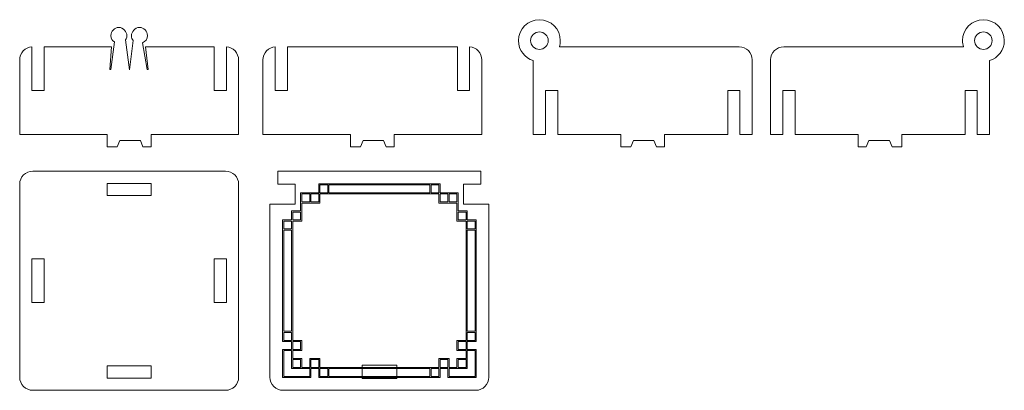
# Model space of a CAD drawing. Header units: millimetres. Extents: x -621 to 597, y -408 to 449.
# Tile 7 of 18: x -435 to -210, y 64 to 148. Entities that reach past the tile are written whole.
import ezdxf

# ---------------------------------------------------------------- set-up
doc = ezdxf.new("R2010")
doc.units = ezdxf.units.MM
doc.header["$MEASUREMENT"] = 0
doc.layers.add('Layer 1', color=7, linetype='Continuous')

msp = doc.modelspace()

# ---------------------------------------------------------------- linework, layer by layer
at = {"layer": 'Layer 1', "color": 250, "lineweight": 9}
for points, knots in [([(-415.2075, 122.1147), (-415.2075, 122.1147), (-415.2075, 119.3147), (-415.2075, 119.3147), (-415.2075, 119.3147), (-415.2075, 119.3147), (-412.9442, 119.3147), (-412.9442, 119.3147), (-412.9442, 119.3147), (-412.9442, 119.3147), (-412.3401, 120.7705), (-412.3401, 120.7705), (-412.3401, 120.7705), (-412.3401, 120.7705), (-407.6517, 120.7705), (-407.6517, 120.7705), (-407.6517, 120.7705), (-407.6517, 120.7705), (-407.0475, 119.3147), (-407.0475, 119.3147), (-407.0475, 119.3147), (-407.0475, 119.3147), (-405.2075, 119.3147), (-405.2075, 119.3147), (-405.2075, 119.3147), (-405.2075, 119.3147), (-405.2075, 122.1147), (-405.2075, 122.1147), (-405.2075, 122.1147), (-405.2075, 122.1147), (-385.2075, 122.1147), (-385.2075, 122.1147), (-385.2075, 122.1147), (-385.2075, 122.1147), (-385.2075, 139.1145), (-385.2075, 139.1145), (-385.2075, 139.1145), (-385.2075, 140.6976), (-386.4499, 142.0039), (-388.0075, 142.1077), (-388.0075, 142.1077), (-388.0075, 142.1077), (-388.0075, 132.1146), (-388.0075, 132.1146), (-388.0075, 132.1146), (-388.0075, 132.1146), (-390.8075, 132.1146), (-390.8075, 132.1146), (-390.8075, 132.1146), (-390.8075, 132.1146), (-390.8075, 142.1147), (-390.8075, 142.1147), (-390.8075, 142.1147), (-390.8075, 142.1147), (-402.5404, 142.1147), (-402.5404, 142.1147), (-402.5404, 142.1147), (-402.5404, 142.1147), (-402.5404, 142.1141), (-402.5404, 142.1141), (-402.5404, 142.1141), (-402.5404, 142.1141), (-406.4952, 142.1154), (-406.4952, 142.1154), (-406.4952, 142.1154), (-406.4952, 142.1154), (-405.8556, 136.911), (-405.8556, 136.911), (-405.8556, 136.911), (-405.8556, 136.911), (-406.079, 136.9016), (-406.079, 136.9016), (-406.079, 136.9016), (-406.079, 136.9016), (-407.1694, 143.031), (-407.1694, 143.031), (-407.1694, 143.031), (-407.1694, 143.031), (-407.1685, 143.0321), (-407.1685, 143.0321), (-407.1685, 143.0321), (-406.5034, 143.3044), (-406.0347, 143.8358), (-406.0347, 144.7212), (-406.0347, 144.7212), (-406.0347, 145.6066), (-406.8516, 146.5458), (-407.8593, 146.5458), (-407.8593, 146.5458), (-408.867, 146.5458), (-409.6839, 145.4458), (-409.6839, 144.7212), (-409.6839, 144.7212), (-409.6839, 143.9964), (-409.527, 143.8745), (-409.2658, 143.5588), (-409.2658, 143.5588), (-409.2658, 143.5588), (-410.1107, 136.8564), (-410.1107, 136.8564), (-410.1107, 136.8564), (-410.1107, 136.8564), (-411.022, 143.7324), (-411.022, 143.7324), (-411.022, 143.7324), (-411.022, 143.7324), (-411.022, 143.7325), (-411.022, 143.7325), (-411.022, 143.7325), (-410.8379, 144.0174), (-410.7311, 144.0351), (-410.7311, 144.7212), (-410.7311, 144.7212), (-410.7311, 145.4071), (-411.548, 146.5458), (-412.5557, 146.5458), (-412.5557, 146.5458), (-413.5634, 146.5458), (-414.3803, 145.5396), (-414.3803, 144.7212), (-414.3803, 144.7212), (-414.3803, 143.9026), (-414.0616, 143.5368), (-413.5769, 143.2088), (-413.5769, 143.2088), (-413.5769, 143.2088), (-414.4275, 136.9334), (-414.4275, 136.9334), (-414.4275, 136.9334), (-414.4275, 136.9334), (-414.6473, 136.931), (-414.6473, 136.931), (-414.6473, 136.931), (-414.6473, 136.931), (-414.2283, 142.1138), (-414.2283, 142.1138), (-414.2283, 142.1138), (-414.2283, 142.1138), (-418.5036, 142.1138), (-418.5036, 142.1138), (-418.5036, 142.1138), (-418.5036, 142.1138), (-418.5036, 142.1147), (-418.5036, 142.1147), (-418.5036, 142.1147), (-418.5036, 142.1147), (-429.6075, 142.1147), (-429.6075, 142.1147), (-429.6075, 142.1147), (-429.6075, 142.1147), (-429.6075, 132.1146), (-429.6075, 132.1146), (-429.6075, 132.1146), (-429.6075, 132.1146), (-432.4075, 132.1146), (-432.4075, 132.1146), (-432.4075, 132.1146), (-432.4075, 132.1146), (-432.4075, 142.1077), (-432.4075, 142.1077), (-432.4075, 142.1077), (-433.9651, 142.0039), (-435.2075, 140.6974), (-435.2075, 139.1145), (-435.2075, 139.1145), (-435.2075, 139.1145), (-435.2075, 122.1147), (-435.2075, 122.1147), (-435.2075, 122.1147), (-435.2075, 122.1147), (-415.2075, 122.1147), (-415.2075, 122.1147)], [0, 0, 0, 0, 0.02272727, 0.02272727, 0.02272727, 0.02272727, 0.04545455, 0.04545455, 0.04545455, 0.04545455, 0.06818182, 0.06818182, 0.06818182, 0.06818182, 0.09090909, 0.09090909, 0.09090909, 0.09090909, 0.11363636, 0.11363636, 0.11363636, 0.11363636, 0.13636364, 0.13636364, 0.13636364, 0.13636364, 0.15909091, 0.15909091, 0.15909091, 0.15909091, 0.18181818, 0.18181818, 0.18181818, 0.18181818, 0.20454545, 0.20454545, 0.20454545, 0.20454545, 0.22727273, 0.22727273, 0.22727273, 0.22727273, 0.25, 0.25, 0.25, 0.25, 0.27272727, 0.27272727, 0.27272727, 0.27272727, 0.29545455, 0.29545455, 0.29545455, 0.29545455, 0.31818182, 0.31818182, 0.31818182, 0.31818182, 0.34090909, 0.34090909, 0.34090909, 0.34090909, 0.36363636, 0.36363636, 0.36363636, 0.36363636, 0.38636364, 0.38636364, 0.38636364, 0.38636364, 0.40909091, 0.40909091, 0.40909091, 0.40909091, 0.43181818, 0.43181818, 0.43181818, 0.43181818, 0.45454545, 0.45454545, 0.45454545, 0.45454545, 0.47727273, 0.47727273, 0.47727273, 0.47727273, 0.5, 0.5, 0.5, 0.5, 0.52272727, 0.52272727, 0.52272727, 0.52272727, 0.54545455, 0.54545455, 0.54545455, 0.54545455, 0.56818182, 0.56818182, 0.56818182, 0.56818182, 0.59090909, 0.59090909, 0.59090909, 0.59090909, 0.61363636, 0.61363636, 0.61363636, 0.61363636, 0.63636364, 0.63636364, 0.63636364, 0.63636364, 0.65909091, 0.65909091, 0.65909091, 0.65909091, 0.68181818, 0.68181818, 0.68181818, 0.68181818, 0.70454545, 0.70454545, 0.70454545, 0.70454545, 0.72727273, 0.72727273, 0.72727273, 0.72727273, 0.75, 0.75, 0.75, 0.75, 0.77272727, 0.77272727, 0.77272727, 0.77272727, 0.79545455, 0.79545455, 0.79545455, 0.79545455, 0.81818182, 0.81818182, 0.81818182, 0.81818182, 0.84090909, 0.84090909, 0.84090909, 0.84090909, 0.86363636, 0.86363636, 0.86363636, 0.86363636, 0.88636364, 0.88636364, 0.88636364, 0.88636364, 0.90909091, 0.90909091, 0.90909091, 0.90909091, 0.93181818, 0.93181818, 0.93181818, 0.93181818, 0.95454545, 0.95454545, 0.95454545, 0.95454545, 1, 1, 1, 1]), ([(-297.9089, 122.1147), (-297.9089, 122.1147), (-297.9089, 119.3147), (-297.9089, 119.3147), (-297.9089, 119.3147), (-297.9089, 119.3147), (-295.6456, 119.3147), (-295.6456, 119.3147), (-295.6456, 119.3147), (-295.6456, 119.3147), (-295.0415, 120.7705), (-295.0415, 120.7705), (-295.0415, 120.7705), (-295.0415, 120.7705), (-290.3531, 120.7705), (-290.3531, 120.7705), (-290.3531, 120.7705), (-290.3531, 120.7705), (-289.7489, 119.3147), (-289.7489, 119.3147), (-289.7489, 119.3147), (-289.7489, 119.3147), (-287.9089, 119.3147), (-287.9089, 119.3147), (-287.9089, 119.3147), (-287.9089, 119.3147), (-287.9089, 122.1147), (-287.9089, 122.1147), (-287.9089, 122.1147), (-287.9089, 122.1147), (-273.5089, 122.1147), (-273.5089, 122.1147), (-273.5089, 122.1147), (-273.5089, 122.1147), (-273.5089, 132.1146), (-273.5089, 132.1146), (-273.5089, 132.1146), (-273.5089, 132.1146), (-270.7089, 132.1146), (-270.7089, 132.1146), (-270.7089, 132.1146), (-270.7089, 132.1146), (-270.7089, 122.1147), (-270.7089, 122.1147), (-270.7089, 122.1147), (-270.7089, 122.1147), (-267.9089, 122.1147), (-267.9089, 122.1147), (-267.9089, 122.1147), (-267.9089, 122.1147), (-267.9089, 139.1145), (-267.9089, 139.1145), (-267.9089, 139.1145), (-267.9089, 140.7648), (-269.259, 142.1147), (-270.9089, 142.1147), (-270.9089, 142.1147), (-270.9089, 142.1147), (-307.7597, 142.1147), (-307.7597, 142.1147), (-307.7597, 142.1147), (-307.7597, 142.1147), (-311.9449, 142.1147), (-311.9449, 142.1147), (-311.9449, 142.1147), (-311.8093, 142.5575), (-311.7359, 143.0274), (-311.736, 143.5147), (-311.736, 143.5147), (-311.736, 146.1506), (-313.8728, 148.2876), (-316.5089, 148.2876), (-316.5089, 148.2876), (-319.1449, 148.2876), (-321.2817, 146.1506), (-321.2818, 143.5147), (-321.2818, 143.5147), (-321.2818, 141.3657), (-319.8617, 139.5488), (-317.9089, 138.9506), (-317.9089, 138.9506), (-317.9089, 138.9506), (-317.9089, 138.3139), (-317.9089, 138.3139), (-317.9089, 138.3139), (-317.9089, 138.3139), (-317.9089, 122.1147), (-317.9089, 122.1147), (-317.9089, 122.1147), (-317.9089, 122.1147), (-315.1089, 122.1147), (-315.1089, 122.1147), (-315.1089, 122.1147), (-315.1089, 122.1147), (-315.1089, 132.1146), (-315.1089, 132.1146), (-315.1089, 132.1146), (-315.1089, 132.1146), (-312.3089, 132.1146), (-312.3089, 132.1146), (-312.3089, 132.1146), (-312.3089, 132.1146), (-312.3089, 122.1147), (-312.3089, 122.1147), (-312.3089, 122.1147), (-312.3089, 122.1147), (-297.9089, 122.1147), (-297.9089, 122.1147)], [0, 0, 0, 0, 0.03571429, 0.03571429, 0.03571429, 0.03571429, 0.07142857, 0.07142857, 0.07142857, 0.07142857, 0.10714286, 0.10714286, 0.10714286, 0.10714286, 0.14285714, 0.14285714, 0.14285714, 0.14285714, 0.17857143, 0.17857143, 0.17857143, 0.17857143, 0.21428571, 0.21428571, 0.21428571, 0.21428571, 0.25, 0.25, 0.25, 0.25, 0.28571429, 0.28571429, 0.28571429, 0.28571429, 0.32142857, 0.32142857, 0.32142857, 0.32142857, 0.35714286, 0.35714286, 0.35714286, 0.35714286, 0.39285714, 0.39285714, 0.39285714, 0.39285714, 0.42857143, 0.42857143, 0.42857143, 0.42857143, 0.46428571, 0.46428571, 0.46428571, 0.46428571, 0.5, 0.5, 0.5, 0.5, 0.53571429, 0.53571429, 0.53571429, 0.53571429, 0.57142857, 0.57142857, 0.57142857, 0.57142857, 0.60714286, 0.60714286, 0.60714286, 0.60714286, 0.64285714, 0.64285714, 0.64285714, 0.64285714, 0.67857143, 0.67857143, 0.67857143, 0.67857143, 0.71428571, 0.71428571, 0.71428571, 0.71428571, 0.75, 0.75, 0.75, 0.75, 0.78571429, 0.78571429, 0.78571429, 0.78571429, 0.82142857, 0.82142857, 0.82142857, 0.82142857, 0.85714286, 0.85714286, 0.85714286, 0.85714286, 0.89285714, 0.89285714, 0.89285714, 0.89285714, 0.92857143, 0.92857143, 0.92857143, 0.92857143, 1, 1, 1, 1]), ([(-233.7074, 122.1147), (-233.7074, 122.1147), (-233.7074, 119.3147), (-233.7074, 119.3147), (-233.7074, 119.3147), (-233.7074, 119.3147), (-235.9707, 119.3147), (-235.9707, 119.3147), (-235.9707, 119.3147), (-235.9707, 119.3147), (-236.5748, 120.7705), (-236.5748, 120.7705), (-236.5748, 120.7705), (-236.5748, 120.7705), (-241.2632, 120.7705), (-241.2632, 120.7705), (-241.2632, 120.7705), (-241.2632, 120.7705), (-241.8674, 119.3147), (-241.8674, 119.3147), (-241.8674, 119.3147), (-241.8674, 119.3147), (-243.7074, 119.3147), (-243.7074, 119.3147), (-243.7074, 119.3147), (-243.7074, 119.3147), (-243.7074, 122.1147), (-243.7074, 122.1147), (-243.7074, 122.1147), (-243.7074, 122.1147), (-258.1074, 122.1147), (-258.1074, 122.1147), (-258.1074, 122.1147), (-258.1074, 122.1147), (-258.1074, 132.1146), (-258.1074, 132.1146), (-258.1074, 132.1146), (-258.1074, 132.1146), (-260.9074, 132.1146), (-260.9074, 132.1146), (-260.9074, 132.1146), (-260.9074, 132.1146), (-260.9074, 122.1147), (-260.9074, 122.1147), (-260.9074, 122.1147), (-260.9074, 122.1147), (-263.7074, 122.1147), (-263.7074, 122.1147), (-263.7074, 122.1147), (-263.7074, 122.1147), (-263.7074, 139.1145), (-263.7074, 139.1145), (-263.7074, 139.1145), (-263.7074, 140.7648), (-262.3573, 142.1147), (-260.7074, 142.1147), (-260.7074, 142.1147), (-260.7074, 142.1147), (-223.8566, 142.1147), (-223.8566, 142.1147), (-223.8566, 142.1147), (-223.8566, 142.1147), (-219.6714, 142.1147), (-219.6714, 142.1147), (-219.6714, 142.1147), (-219.807, 142.5575), (-219.8804, 143.0274), (-219.8803, 143.5147), (-219.8803, 143.5147), (-219.8803, 146.1506), (-217.7435, 148.2876), (-215.1074, 148.2876), (-215.1074, 148.2876), (-212.4714, 148.2876), (-210.3346, 146.1506), (-210.3345, 143.5147), (-210.3345, 143.5147), (-210.3345, 141.3657), (-211.7546, 139.5488), (-213.7074, 138.9506), (-213.7074, 138.9506), (-213.7074, 138.9506), (-213.7074, 138.3139), (-213.7074, 138.3139), (-213.7074, 138.3139), (-213.7074, 138.3139), (-213.7074, 122.1147), (-213.7074, 122.1147), (-213.7074, 122.1147), (-213.7074, 122.1147), (-216.5074, 122.1147), (-216.5074, 122.1147), (-216.5074, 122.1147), (-216.5074, 122.1147), (-216.5074, 132.1146), (-216.5074, 132.1146), (-216.5074, 132.1146), (-216.5074, 132.1146), (-219.3074, 132.1146), (-219.3074, 132.1146), (-219.3074, 132.1146), (-219.3074, 132.1146), (-219.3074, 122.1147), (-219.3074, 122.1147), (-219.3074, 122.1147), (-219.3074, 122.1147), (-233.7074, 122.1147), (-233.7074, 122.1147)], [0, 0, 0, 0, 0.03571429, 0.03571429, 0.03571429, 0.03571429, 0.07142857, 0.07142857, 0.07142857, 0.07142857, 0.10714286, 0.10714286, 0.10714286, 0.10714286, 0.14285714, 0.14285714, 0.14285714, 0.14285714, 0.17857143, 0.17857143, 0.17857143, 0.17857143, 0.21428571, 0.21428571, 0.21428571, 0.21428571, 0.25, 0.25, 0.25, 0.25, 0.28571429, 0.28571429, 0.28571429, 0.28571429, 0.32142857, 0.32142857, 0.32142857, 0.32142857, 0.35714286, 0.35714286, 0.35714286, 0.35714286, 0.39285714, 0.39285714, 0.39285714, 0.39285714, 0.42857143, 0.42857143, 0.42857143, 0.42857143, 0.46428571, 0.46428571, 0.46428571, 0.46428571, 0.5, 0.5, 0.5, 0.5, 0.53571429, 0.53571429, 0.53571429, 0.53571429, 0.57142857, 0.57142857, 0.57142857, 0.57142857, 0.60714286, 0.60714286, 0.60714286, 0.60714286, 0.64285714, 0.64285714, 0.64285714, 0.64285714, 0.67857143, 0.67857143, 0.67857143, 0.67857143, 0.71428571, 0.71428571, 0.71428571, 0.71428571, 0.75, 0.75, 0.75, 0.75, 0.78571429, 0.78571429, 0.78571429, 0.78571429, 0.82142857, 0.82142857, 0.82142857, 0.82142857, 0.85714286, 0.85714286, 0.85714286, 0.85714286, 0.89285714, 0.89285714, 0.89285714, 0.89285714, 0.92857143, 0.92857143, 0.92857143, 0.92857143, 1, 1, 1, 1]), ([(-314.5088, 143.5147), (-314.5088, 144.0451), (-314.7196, 144.5538), (-315.0947, 144.9288), (-315.0947, 144.9288), (-315.4697, 145.3039), (-315.9785, 145.5147), (-316.5089, 145.5147), (-316.5089, 145.5147), (-317.0391, 145.5147), (-317.548, 145.3039), (-317.9231, 144.9288), (-317.9231, 144.9288), (-318.298, 144.5538), (-318.5089, 144.0451), (-318.5089, 143.5147), (-318.5089, 143.5147), (-318.5087, 142.9843), (-318.2982, 142.4756), (-317.9231, 142.1004), (-317.9231, 142.1004), (-317.5479, 141.7253), (-317.0393, 141.5147), (-316.5089, 141.5147), (-316.5089, 141.5147), (-315.9785, 141.5147), (-315.4697, 141.7253), (-315.0947, 142.1004), (-315.0947, 142.1004), (-314.7196, 142.4756), (-314.5089, 142.9843), (-314.5089, 143.5147)], [0, 0, 0, 0, 0.11111111, 0.11111111, 0.11111111, 0.11111111, 0.22222222, 0.22222222, 0.22222222, 0.22222222, 0.33333333, 0.33333333, 0.33333333, 0.33333333, 0.44444444, 0.44444444, 0.44444444, 0.44444444, 0.55555556, 0.55555556, 0.55555556, 0.55555556, 0.66666667, 0.66666667, 0.66666667, 0.66666667, 0.77777778, 0.77777778, 0.77777778, 0.77777778, 1, 1, 1, 1]), ([(-217.1075, 143.5147), (-217.1075, 144.0451), (-216.8967, 144.5538), (-216.5216, 144.9288), (-216.5216, 144.9288), (-216.1466, 145.3039), (-215.6378, 145.5147), (-215.1074, 145.5147), (-215.1074, 145.5147), (-214.5772, 145.5147), (-214.0683, 145.3039), (-213.6932, 144.9288), (-213.6932, 144.9288), (-213.3183, 144.5538), (-213.1074, 144.0451), (-213.1074, 143.5147), (-213.1074, 143.5147), (-213.1076, 142.9843), (-213.3181, 142.4756), (-213.6932, 142.1004), (-213.6932, 142.1004), (-214.0684, 141.7253), (-214.577, 141.5147), (-215.1074, 141.5147), (-215.1074, 141.5147), (-215.6378, 141.5147), (-216.1466, 141.7253), (-216.5216, 142.1004), (-216.5216, 142.1004), (-216.8967, 142.4756), (-217.1074, 142.9843), (-217.1074, 143.5147)], [0, 0, 0, 0, 0.11111111, 0.11111111, 0.11111111, 0.11111111, 0.22222222, 0.22222222, 0.22222222, 0.22222222, 0.33333333, 0.33333333, 0.33333333, 0.33333333, 0.44444444, 0.44444444, 0.44444444, 0.44444444, 0.55555556, 0.55555556, 0.55555556, 0.55555556, 0.66666667, 0.66666667, 0.66666667, 0.66666667, 0.77777778, 0.77777778, 0.77777778, 0.77777778, 1, 1, 1, 1]), ([(-359.645, 122.1147), (-359.645, 122.1147), (-359.645, 119.3147), (-359.645, 119.3147), (-359.645, 119.3147), (-359.645, 119.3147), (-357.3817, 119.3147), (-357.3817, 119.3147), (-357.3817, 119.3147), (-357.3817, 119.3147), (-356.7776, 120.7705), (-356.7776, 120.7705), (-356.7776, 120.7705), (-356.7776, 120.7705), (-352.0892, 120.7705), (-352.0892, 120.7705), (-352.0892, 120.7705), (-352.0892, 120.7705), (-351.485, 119.3147), (-351.485, 119.3147), (-351.485, 119.3147), (-351.485, 119.3147), (-349.645, 119.3147), (-349.645, 119.3147), (-349.645, 119.3147), (-349.645, 119.3147), (-349.645, 122.1147), (-349.645, 122.1147), (-349.645, 122.1147), (-349.645, 122.1147), (-329.645, 122.1147), (-329.645, 122.1147), (-329.645, 122.1147), (-329.645, 122.1147), (-329.645, 139.1145), (-329.645, 139.1145), (-329.645, 139.1145), (-329.645, 140.6976), (-330.8874, 142.0039), (-332.445, 142.1077), (-332.445, 142.1077), (-332.445, 142.1077), (-332.445, 132.1146), (-332.445, 132.1146), (-332.445, 132.1146), (-332.445, 132.1146), (-335.245, 132.1146), (-335.245, 132.1146), (-335.245, 132.1146), (-335.245, 132.1146), (-335.245, 142.1147), (-335.245, 142.1147), (-335.245, 142.1147), (-335.245, 142.1147), (-374.045, 142.1147), (-374.045, 142.1147), (-374.045, 142.1147), (-374.045, 142.1147), (-374.045, 132.1146), (-374.045, 132.1146), (-374.045, 132.1146), (-374.045, 132.1146), (-376.845, 132.1146), (-376.845, 132.1146), (-376.845, 132.1146), (-376.845, 132.1146), (-376.845, 142.1077), (-376.845, 142.1077), (-376.845, 142.1077), (-378.4026, 142.0039), (-379.645, 140.6974), (-379.645, 139.1145), (-379.645, 139.1145), (-379.645, 139.1145), (-379.645, 122.1147), (-379.645, 122.1147), (-379.645, 122.1147), (-379.645, 122.1147), (-359.645, 122.1147), (-359.645, 122.1147)], [0, 0, 0, 0, 0.04761905, 0.04761905, 0.04761905, 0.04761905, 0.0952381, 0.0952381, 0.0952381, 0.0952381, 0.14285714, 0.14285714, 0.14285714, 0.14285714, 0.19047619, 0.19047619, 0.19047619, 0.19047619, 0.23809524, 0.23809524, 0.23809524, 0.23809524, 0.28571429, 0.28571429, 0.28571429, 0.28571429, 0.33333333, 0.33333333, 0.33333333, 0.33333333, 0.38095238, 0.38095238, 0.38095238, 0.38095238, 0.42857143, 0.42857143, 0.42857143, 0.42857143, 0.47619048, 0.47619048, 0.47619048, 0.47619048, 0.52380952, 0.52380952, 0.52380952, 0.52380952, 0.57142857, 0.57142857, 0.57142857, 0.57142857, 0.61904762, 0.61904762, 0.61904762, 0.61904762, 0.66666667, 0.66666667, 0.66666667, 0.66666667, 0.71428571, 0.71428571, 0.71428571, 0.71428571, 0.76190476, 0.76190476, 0.76190476, 0.76190476, 0.80952381, 0.80952381, 0.80952381, 0.80952381, 0.85714286, 0.85714286, 0.85714286, 0.85714286, 0.9047619, 0.9047619, 0.9047619, 0.9047619, 1, 1, 1, 1]), ([(-357.0255, 69.45), (-357.0255, 69.45), (-349.0893, 69.45), (-349.0893, 69.45), (-349.0893, 69.45), (-349.0893, 69.45), (-349.0893, 66.45), (-349.0893, 66.45), (-349.0893, 66.45), (-349.0893, 66.45), (-357.0255, 66.45), (-357.0255, 66.45), (-357.0255, 66.45), (-357.0255, 66.45), (-357.0255, 69.45), (-357.0255, 69.45)], [0, 0, 0, 0, 0.2, 0.2, 0.2, 0.2, 0.4, 0.4, 0.4, 0.4, 0.6, 0.6, 0.6, 0.6, 1, 1, 1, 1])]:
    msp.add_open_spline(points, degree=3, knots=knots, dxfattribs=at)
at = {"layer": 'Layer 1', "color": 250, "lineweight": 20}
for points, knots in [([(-432.2075, 63.7499), (-432.2075, 63.7499), (-388.2075, 63.7499), (-388.2075, 63.7499), (-388.2075, 63.7499), (-386.5575, 63.7499), (-385.2075, 65.0998), (-385.2075, 66.7498), (-385.2075, 66.7498), (-385.2075, 66.7498), (-385.2075, 110.7501), (-385.2075, 110.7501), (-385.2075, 110.7501), (-385.2075, 112.4), (-386.5575, 113.75), (-388.2075, 113.75), (-388.2075, 113.75), (-388.2075, 113.75), (-432.2075, 113.75), (-432.2075, 113.75), (-432.2075, 113.75), (-433.8575, 113.75), (-435.2075, 112.4), (-435.2075, 110.7501), (-435.2075, 110.7501), (-435.2075, 110.7501), (-435.2075, 66.7498), (-435.2075, 66.7498), (-435.2075, 66.7498), (-435.2075, 65.0998), (-433.8575, 63.7499), (-432.2075, 63.7499)], [0, 0, 0, 0, 0.11111111, 0.11111111, 0.11111111, 0.11111111, 0.22222222, 0.22222222, 0.22222222, 0.22222222, 0.33333333, 0.33333333, 0.33333333, 0.33333333, 0.44444444, 0.44444444, 0.44444444, 0.44444444, 0.55555556, 0.55555556, 0.55555556, 0.55555556, 0.66666667, 0.66666667, 0.66666667, 0.66666667, 0.77777778, 0.77777778, 0.77777778, 0.77777778, 1, 1, 1, 1]), ([(-375.0574, 63.7499), (-375.0574, 63.7499), (-331.0574, 63.7499), (-331.0574, 63.7499), (-331.0574, 63.7499), (-329.4074, 63.7499), (-328.0574, 65.0998), (-328.0574, 66.7498), (-328.0574, 66.7498), (-328.0574, 66.7498), (-328.0574, 98.3832), (-328.0574, 98.3832), (-328.0574, 98.3832), (-328.0574, 98.3832), (-328.0574, 103.7739), (-328.0574, 103.7739), (-328.0574, 103.7739), (-328.0574, 103.7739), (-328.0574, 104.0032), (-328.0574, 104.0032), (-328.0574, 104.0032), (-328.0574, 104.0032), (-328.0574, 106.2113), (-328.0574, 106.2113), (-328.0574, 106.2113), (-328.0574, 106.2113), (-333.8574, 106.2113), (-333.8574, 106.2113), (-333.8574, 106.2113), (-333.8574, 106.2113), (-333.8574, 110.75), (-333.8574, 110.75), (-333.8574, 110.75), (-333.8574, 110.75), (-329.8574, 110.75), (-329.8574, 110.75), (-329.8574, 110.75), (-329.8574, 110.75), (-329.8574, 113.75), (-329.8574, 113.75), (-329.8574, 113.75), (-329.8574, 113.75), (-339.7813, 113.75), (-339.7813, 113.75), (-339.7813, 113.75), (-339.7813, 113.75), (-342.5763, 113.75), (-342.5763, 113.75), (-342.5763, 113.75), (-342.5763, 113.75), (-363.5385, 113.75), (-363.5385, 113.75), (-363.5385, 113.75), (-363.5385, 113.75), (-370.798, 113.75), (-370.798, 113.75), (-370.798, 113.75), (-370.798, 113.75), (-376.2574, 113.75), (-376.2574, 113.75), (-376.2574, 113.75), (-376.2574, 113.75), (-376.2574, 110.75), (-376.2574, 110.75), (-376.2574, 110.75), (-376.2574, 110.75), (-372.2574, 110.75), (-372.2574, 110.75), (-372.2574, 110.75), (-372.2574, 110.75), (-372.2574, 106.2113), (-372.2574, 106.2113), (-372.2574, 106.2113), (-372.2574, 106.2113), (-378.0574, 106.2113), (-378.0574, 106.2113), (-378.0574, 106.2113), (-378.0574, 106.2113), (-378.0574, 106.0666), (-378.0574, 106.0666), (-378.0574, 106.0666), (-378.0574, 106.0666), (-378.0574, 98.3832), (-378.0574, 98.3832), (-378.0574, 98.3832), (-378.0574, 98.3832), (-378.0574, 66.7498), (-378.0574, 66.7498), (-378.0574, 66.7498), (-378.0574, 65.0998), (-376.7074, 63.7499), (-375.0574, 63.7499)], [0, 0, 0, 0, 0.04166667, 0.04166667, 0.04166667, 0.04166667, 0.08333333, 0.08333333, 0.08333333, 0.08333333, 0.125, 0.125, 0.125, 0.125, 0.16666667, 0.16666667, 0.16666667, 0.16666667, 0.20833333, 0.20833333, 0.20833333, 0.20833333, 0.25, 0.25, 0.25, 0.25, 0.29166667, 0.29166667, 0.29166667, 0.29166667, 0.33333333, 0.33333333, 0.33333333, 0.33333333, 0.375, 0.375, 0.375, 0.375, 0.41666667, 0.41666667, 0.41666667, 0.41666667, 0.45833333, 0.45833333, 0.45833333, 0.45833333, 0.5, 0.5, 0.5, 0.5, 0.54166667, 0.54166667, 0.54166667, 0.54166667, 0.58333333, 0.58333333, 0.58333333, 0.58333333, 0.625, 0.625, 0.625, 0.625, 0.66666667, 0.66666667, 0.66666667, 0.66666667, 0.70833333, 0.70833333, 0.70833333, 0.70833333, 0.75, 0.75, 0.75, 0.75, 0.79166667, 0.79166667, 0.79166667, 0.79166667, 0.83333333, 0.83333333, 0.83333333, 0.83333333, 0.875, 0.875, 0.875, 0.875, 0.91666667, 0.91666667, 0.91666667, 0.91666667, 1, 1, 1, 1]), ([(-415.2075, 110.95), (-415.2075, 110.95), (-405.2075, 110.95), (-405.2075, 110.95), (-405.2075, 110.95), (-405.2075, 110.95), (-405.2075, 108.15), (-405.2075, 108.15), (-405.2075, 108.15), (-405.2075, 108.15), (-415.2075, 108.15), (-415.2075, 108.15), (-415.2075, 108.15), (-415.2075, 108.15), (-415.2075, 110.95), (-415.2075, 110.95)], [0, 0, 0, 0, 0.2, 0.2, 0.2, 0.2, 0.4, 0.4, 0.4, 0.4, 0.6, 0.6, 0.6, 0.6, 1, 1, 1, 1]), ([(-432.4075, 83.7499), (-432.4075, 83.7499), (-432.4075, 93.75), (-432.4075, 93.75), (-432.4075, 93.75), (-432.4075, 93.75), (-429.6075, 93.75), (-429.6075, 93.75), (-429.6075, 93.75), (-429.6075, 93.75), (-429.6075, 83.7499), (-429.6075, 83.7499), (-429.6075, 83.7499), (-429.6075, 83.7499), (-432.4075, 83.7499), (-432.4075, 83.7499)], [0, 0, 0, 0, 0.2, 0.2, 0.2, 0.2, 0.4, 0.4, 0.4, 0.4, 0.6, 0.6, 0.6, 0.6, 1, 1, 1, 1]), ([(-390.8075, 83.7499), (-390.8075, 83.7499), (-390.8075, 93.75), (-390.8075, 93.75), (-390.8075, 93.75), (-390.8075, 93.75), (-388.0075, 93.75), (-388.0075, 93.75), (-388.0075, 93.75), (-388.0075, 93.75), (-388.0075, 83.7499), (-388.0075, 83.7499), (-388.0075, 83.7499), (-388.0075, 83.7499), (-390.8075, 83.7499), (-390.8075, 83.7499)], [0, 0, 0, 0, 0.2, 0.2, 0.2, 0.2, 0.4, 0.4, 0.4, 0.4, 0.6, 0.6, 0.6, 0.6, 1, 1, 1, 1]), ([(-415.2075, 69.3499), (-415.2075, 69.3499), (-405.2075, 69.3499), (-405.2075, 69.3499), (-405.2075, 69.3499), (-405.2075, 69.3499), (-405.2075, 66.5499), (-405.2075, 66.5499), (-405.2075, 66.5499), (-405.2075, 66.5499), (-415.2075, 66.5499), (-415.2075, 66.5499), (-415.2075, 66.5499), (-415.2075, 66.5499), (-415.2075, 69.3499), (-415.2075, 69.3499)], [0, 0, 0, 0, 0.2, 0.2, 0.2, 0.2, 0.4, 0.4, 0.4, 0.4, 0.6, 0.6, 0.6, 0.6, 1, 1, 1, 1])]:
    msp.add_open_spline(points, degree=3, knots=knots, dxfattribs=at)
at = {"layer": 'Layer 1', "color": 140, "lineweight": 9}
for points, knots in [([(-366.921, 110.8499), (-366.921, 110.8499), (-366.921, 108.7908), (-366.921, 108.7908), (-366.921, 108.7908), (-366.921, 108.7908), (-371.0392, 108.7908), (-371.0392, 108.7908), (-371.0392, 108.7908), (-371.0392, 108.7908), (-371.0392, 106.732), (-371.0392, 106.732), (-371.0392, 106.732), (-371.0392, 106.732), (-371.0392, 106.4726), (-371.0392, 106.4726), (-371.0392, 106.4726), (-371.0392, 106.4726), (-371.0392, 104.6728), (-371.0392, 104.6728), (-371.0392, 104.6728), (-371.0392, 104.6728), (-371.0392, 104.6726), (-371.0392, 104.6726), (-371.0392, 104.6726), (-371.0392, 104.6726), (-372.839, 104.6726), (-372.839, 104.6726), (-372.839, 104.6726), (-372.839, 104.6726), (-372.839, 104.6728), (-372.839, 104.6728), (-372.839, 104.6728), (-372.839, 104.6728), (-373.0983, 104.6728), (-373.0983, 104.6728), (-373.0983, 104.6728), (-373.0983, 104.6728), (-373.0983, 102.6135), (-373.0983, 102.6135), (-373.0983, 102.6135), (-373.0983, 102.6135), (-375.1574, 102.6135), (-375.1574, 102.6135), (-375.1574, 102.6135), (-375.1574, 102.6135), (-375.1574, 74.8864), (-375.1574, 74.8864), (-375.1574, 74.8864), (-375.1574, 74.8864), (-373.0983, 74.8864), (-373.0983, 74.8864), (-373.0983, 74.8864), (-373.0983, 74.8864), (-373.0983, 73.0862), (-373.0983, 73.0862), (-373.0983, 73.0862), (-373.0983, 73.0862), (-375.1574, 73.0862), (-375.1574, 73.0862), (-375.1574, 73.0862), (-375.1574, 73.0862), (-375.1574, 66.65), (-375.1574, 66.65), (-375.1574, 66.65), (-375.1574, 66.65), (-368.721, 66.65), (-368.721, 66.65), (-368.721, 66.65), (-368.721, 66.65), (-368.721, 68.709), (-368.721, 68.709), (-368.721, 68.709), (-368.721, 68.709), (-366.921, 68.709), (-366.921, 68.709), (-366.921, 68.709), (-366.921, 68.709), (-366.921, 66.65), (-366.921, 66.65), (-366.921, 66.65), (-366.921, 66.65), (-339.1938, 66.65), (-339.1938, 66.65), (-339.1938, 66.65), (-339.1938, 66.65), (-339.1938, 68.709), (-339.1938, 68.709), (-339.1938, 68.709), (-339.1938, 68.709), (-337.3937, 68.709), (-337.3937, 68.709), (-337.3937, 68.709), (-337.3937, 68.709), (-337.3937, 66.65), (-337.3937, 66.65), (-337.3937, 66.65), (-337.3937, 66.65), (-330.9574, 66.65), (-330.9574, 66.65), (-330.9574, 66.65), (-330.9574, 66.65), (-330.9574, 73.0862), (-330.9574, 73.0862), (-330.9574, 73.0862), (-330.9574, 73.0862), (-333.0165, 73.0862), (-333.0165, 73.0862), (-333.0165, 73.0862), (-333.0165, 73.0862), (-333.0165, 74.8864), (-333.0165, 74.8864), (-333.0165, 74.8864), (-333.0165, 74.8864), (-330.9574, 74.8864), (-330.9574, 74.8864), (-330.9574, 74.8864), (-330.9574, 74.8864), (-330.9574, 102.6135), (-330.9574, 102.6135), (-330.9574, 102.6135), (-330.9574, 102.6135), (-333.0165, 102.6135), (-333.0165, 102.6135), (-333.0165, 102.6135), (-333.0165, 102.6135), (-333.0165, 104.6728), (-333.0165, 104.6728), (-333.0165, 104.6728), (-333.0165, 104.6728), (-333.2758, 104.6728), (-333.2758, 104.6728), (-333.2758, 104.6728), (-333.2758, 104.6728), (-333.2758, 104.6726), (-333.2758, 104.6726), (-333.2758, 104.6726), (-333.2758, 104.6726), (-335.0756, 104.6726), (-335.0756, 104.6726), (-335.0756, 104.6726), (-335.0756, 104.6726), (-335.0756, 104.6728), (-335.0756, 104.6728), (-335.0756, 104.6728), (-335.0756, 104.6728), (-335.0756, 106.4726), (-335.0756, 106.4726), (-335.0756, 106.4726), (-335.0756, 106.4726), (-335.0756, 106.732), (-335.0756, 106.732), (-335.0756, 106.732), (-335.0756, 106.732), (-335.0756, 108.7908), (-335.0756, 108.7908), (-335.0756, 108.7908), (-335.0756, 108.7908), (-339.1938, 108.7908), (-339.1938, 108.7908), (-339.1938, 108.7908), (-339.1938, 108.7908), (-339.1938, 110.8499), (-339.1938, 110.8499), (-339.1938, 110.8499), (-339.1938, 110.8499), (-366.921, 110.8499), (-366.921, 110.8499)], [0, 0, 0, 0, 0.02325581, 0.02325581, 0.02325581, 0.02325581, 0.04651163, 0.04651163, 0.04651163, 0.04651163, 0.06976744, 0.06976744, 0.06976744, 0.06976744, 0.09302326, 0.09302326, 0.09302326, 0.09302326, 0.11627907, 0.11627907, 0.11627907, 0.11627907, 0.13953488, 0.13953488, 0.13953488, 0.13953488, 0.1627907, 0.1627907, 0.1627907, 0.1627907, 0.18604651, 0.18604651, 0.18604651, 0.18604651, 0.20930233, 0.20930233, 0.20930233, 0.20930233, 0.23255814, 0.23255814, 0.23255814, 0.23255814, 0.25581395, 0.25581395, 0.25581395, 0.25581395, 0.27906977, 0.27906977, 0.27906977, 0.27906977, 0.30232558, 0.30232558, 0.30232558, 0.30232558, 0.3255814, 0.3255814, 0.3255814, 0.3255814, 0.34883721, 0.34883721, 0.34883721, 0.34883721, 0.37209302, 0.37209302, 0.37209302, 0.37209302, 0.39534884, 0.39534884, 0.39534884, 0.39534884, 0.41860465, 0.41860465, 0.41860465, 0.41860465, 0.44186047, 0.44186047, 0.44186047, 0.44186047, 0.46511628, 0.46511628, 0.46511628, 0.46511628, 0.48837209, 0.48837209, 0.48837209, 0.48837209, 0.51162791, 0.51162791, 0.51162791, 0.51162791, 0.53488372, 0.53488372, 0.53488372, 0.53488372, 0.55813953, 0.55813953, 0.55813953, 0.55813953, 0.58139535, 0.58139535, 0.58139535, 0.58139535, 0.60465116, 0.60465116, 0.60465116, 0.60465116, 0.62790698, 0.62790698, 0.62790698, 0.62790698, 0.65116279, 0.65116279, 0.65116279, 0.65116279, 0.6744186, 0.6744186, 0.6744186, 0.6744186, 0.69767442, 0.69767442, 0.69767442, 0.69767442, 0.72093023, 0.72093023, 0.72093023, 0.72093023, 0.74418605, 0.74418605, 0.74418605, 0.74418605, 0.76744186, 0.76744186, 0.76744186, 0.76744186, 0.79069767, 0.79069767, 0.79069767, 0.79069767, 0.81395349, 0.81395349, 0.81395349, 0.81395349, 0.8372093, 0.8372093, 0.8372093, 0.8372093, 0.86046512, 0.86046512, 0.86046512, 0.86046512, 0.88372093, 0.88372093, 0.88372093, 0.88372093, 0.90697674, 0.90697674, 0.90697674, 0.90697674, 0.93023256, 0.93023256, 0.93023256, 0.93023256, 0.95348837, 0.95348837, 0.95348837, 0.95348837, 1, 1, 1, 1]), ([(-366.662, 110.5911), (-366.662, 110.5911), (-364.8618, 110.5911), (-364.8618, 110.5911), (-364.8618, 110.5911), (-364.8618, 110.5911), (-364.8618, 108.7908), (-364.8618, 108.7908), (-364.8618, 108.7908), (-364.8618, 108.7908), (-366.662, 108.7908), (-366.662, 108.7908), (-366.662, 108.7908), (-366.662, 108.7908), (-366.662, 110.5911), (-366.662, 110.5911)], [0, 0, 0, 0, 0.2, 0.2, 0.2, 0.2, 0.4, 0.4, 0.4, 0.4, 0.6, 0.6, 0.6, 0.6, 1, 1, 1, 1]), ([(-341.5119, 108.7908), (-341.5119, 108.7908), (-364.6029, 108.7908), (-364.6029, 108.7908), (-364.6029, 108.7908), (-364.6029, 108.7908), (-364.6029, 110.5911), (-364.6029, 110.5911), (-364.6029, 110.5911), (-364.6029, 110.5911), (-341.5119, 110.5911), (-341.5119, 110.5911), (-341.5119, 110.5911), (-341.5119, 110.5911), (-341.5119, 108.7908), (-341.5119, 108.7908)], [0, 0, 0, 0, 0.2, 0.2, 0.2, 0.2, 0.4, 0.4, 0.4, 0.4, 0.6, 0.6, 0.6, 0.6, 1, 1, 1, 1]), ([(-339.4528, 110.5911), (-339.4528, 110.5911), (-339.4528, 108.7908), (-339.4528, 108.7908), (-339.4528, 108.7908), (-339.4528, 108.7908), (-341.253, 108.7908), (-341.253, 108.7908), (-341.253, 108.7908), (-341.253, 108.7908), (-341.253, 110.5911), (-341.253, 110.5911), (-341.253, 110.5911), (-341.253, 110.5911), (-339.4528, 110.5911), (-339.4528, 110.5911)], [0, 0, 0, 0, 0.2, 0.2, 0.2, 0.2, 0.4, 0.4, 0.4, 0.4, 0.6, 0.6, 0.6, 0.6, 1, 1, 1, 1]), ([(-335.3346, 75.1453), (-335.3346, 75.1453), (-335.3346, 72.8273), (-335.3346, 72.8273), (-335.3346, 72.8273), (-335.3346, 72.8273), (-333.2758, 72.8273), (-333.2758, 72.8273), (-333.2758, 72.8273), (-333.2758, 72.8273), (-333.2758, 71.0273), (-333.2758, 71.0273), (-333.2758, 71.0273), (-333.2758, 71.0273), (-335.3346, 71.0273), (-335.3346, 71.0273), (-335.3346, 71.0273), (-335.3346, 71.0273), (-335.3346, 68.9681), (-335.3346, 68.9681), (-335.3346, 68.9681), (-335.3346, 68.9681), (-337.1348, 68.9681), (-337.1348, 68.9681), (-337.1348, 68.9681), (-337.1348, 68.9681), (-337.1348, 71.0273), (-337.1348, 71.0273), (-337.1348, 71.0273), (-337.1348, 71.0273), (-339.4528, 71.0273), (-339.4528, 71.0273), (-339.4528, 71.0273), (-339.4528, 71.0273), (-339.4528, 68.9681), (-339.4528, 68.9681), (-339.4528, 68.9681), (-339.4528, 68.9681), (-366.662, 68.9681), (-366.662, 68.9681), (-366.662, 68.9681), (-366.662, 68.9681), (-366.662, 71.0273), (-366.662, 71.0273), (-366.662, 71.0273), (-366.662, 71.0273), (-368.98, 71.0273), (-368.98, 71.0273), (-368.98, 71.0273), (-368.98, 71.0273), (-368.98, 68.9681), (-368.98, 68.9681), (-368.98, 68.9681), (-368.98, 68.9681), (-370.7802, 68.9681), (-370.7802, 68.9681), (-370.7802, 68.9681), (-370.7802, 68.9681), (-370.7802, 71.0273), (-370.7802, 71.0273), (-370.7802, 71.0273), (-370.7802, 71.0273), (-372.839, 71.0273), (-372.839, 71.0273), (-372.839, 71.0273), (-372.839, 71.0273), (-372.839, 72.8273), (-372.839, 72.8273), (-372.839, 72.8273), (-372.839, 72.8273), (-370.7802, 72.8273), (-370.7802, 72.8273), (-370.7802, 72.8273), (-370.7802, 72.8273), (-370.7802, 75.1453), (-370.7802, 75.1453), (-370.7802, 75.1453), (-370.7802, 75.1453), (-372.839, 75.1453), (-372.839, 75.1453), (-372.839, 75.1453), (-372.839, 75.1453), (-372.839, 102.3546), (-372.839, 102.3546), (-372.839, 102.3546), (-372.839, 102.3546), (-370.7802, 102.3546), (-370.7802, 102.3546), (-370.7802, 102.3546), (-370.7802, 102.3546), (-370.7802, 106.4726), (-370.7802, 106.4726), (-370.7802, 106.4726), (-370.7802, 106.4726), (-366.662, 106.4726), (-366.662, 106.4726), (-366.662, 106.4726), (-366.662, 106.4726), (-366.662, 108.5316), (-366.662, 108.5316), (-366.662, 108.5316), (-366.662, 108.5316), (-339.4528, 108.5316), (-339.4528, 108.5316), (-339.4528, 108.5316), (-339.4528, 108.5316), (-339.4528, 106.4726), (-339.4528, 106.4726), (-339.4528, 106.4726), (-339.4528, 106.4726), (-335.3346, 106.4726), (-335.3346, 106.4726), (-335.3346, 106.4726), (-335.3346, 106.4726), (-335.3346, 102.3546), (-335.3346, 102.3546), (-335.3346, 102.3546), (-335.3346, 102.3546), (-333.2758, 102.3546), (-333.2758, 102.3546), (-333.2758, 102.3546), (-333.2758, 102.3546), (-333.2758, 75.1453), (-333.2758, 75.1453), (-333.2758, 75.1453), (-333.2758, 75.1453), (-335.3346, 75.1453), (-335.3346, 75.1453)], [0, 0, 0, 0, 0.03030303, 0.03030303, 0.03030303, 0.03030303, 0.06060606, 0.06060606, 0.06060606, 0.06060606, 0.09090909, 0.09090909, 0.09090909, 0.09090909, 0.12121212, 0.12121212, 0.12121212, 0.12121212, 0.15151515, 0.15151515, 0.15151515, 0.15151515, 0.18181818, 0.18181818, 0.18181818, 0.18181818, 0.21212121, 0.21212121, 0.21212121, 0.21212121, 0.24242424, 0.24242424, 0.24242424, 0.24242424, 0.27272727, 0.27272727, 0.27272727, 0.27272727, 0.3030303, 0.3030303, 0.3030303, 0.3030303, 0.33333333, 0.33333333, 0.33333333, 0.33333333, 0.36363636, 0.36363636, 0.36363636, 0.36363636, 0.39393939, 0.39393939, 0.39393939, 0.39393939, 0.42424242, 0.42424242, 0.42424242, 0.42424242, 0.45454545, 0.45454545, 0.45454545, 0.45454545, 0.48484848, 0.48484848, 0.48484848, 0.48484848, 0.51515152, 0.51515152, 0.51515152, 0.51515152, 0.54545455, 0.54545455, 0.54545455, 0.54545455, 0.57575758, 0.57575758, 0.57575758, 0.57575758, 0.60606061, 0.60606061, 0.60606061, 0.60606061, 0.63636364, 0.63636364, 0.63636364, 0.63636364, 0.66666667, 0.66666667, 0.66666667, 0.66666667, 0.6969697, 0.6969697, 0.6969697, 0.6969697, 0.72727273, 0.72727273, 0.72727273, 0.72727273, 0.75757576, 0.75757576, 0.75757576, 0.75757576, 0.78787879, 0.78787879, 0.78787879, 0.78787879, 0.81818182, 0.81818182, 0.81818182, 0.81818182, 0.84848485, 0.84848485, 0.84848485, 0.84848485, 0.87878788, 0.87878788, 0.87878788, 0.87878788, 0.90909091, 0.90909091, 0.90909091, 0.90909091, 0.93939394, 0.93939394, 0.93939394, 0.93939394, 1, 1, 1, 1]), ([(-368.98, 106.732), (-368.98, 106.732), (-370.7802, 106.732), (-370.7802, 106.732), (-370.7802, 106.732), (-370.7802, 106.732), (-370.7802, 108.5316), (-370.7802, 108.5316), (-370.7802, 108.5316), (-370.7802, 108.5316), (-368.98, 108.5316), (-368.98, 108.5316), (-368.98, 108.5316), (-368.98, 108.5316), (-368.98, 106.732), (-368.98, 106.732)], [0, 0, 0, 0, 0.2, 0.2, 0.2, 0.2, 0.4, 0.4, 0.4, 0.4, 0.6, 0.6, 0.6, 0.6, 1, 1, 1, 1]), ([(-366.921, 106.732), (-366.921, 106.732), (-368.721, 106.732), (-368.721, 106.732), (-368.721, 106.732), (-368.721, 106.732), (-368.721, 108.5316), (-368.721, 108.5316), (-368.721, 108.5316), (-368.721, 108.5316), (-366.921, 108.5316), (-366.921, 108.5316), (-366.921, 108.5316), (-366.921, 108.5316), (-366.921, 106.732), (-366.921, 106.732)], [0, 0, 0, 0, 0.2, 0.2, 0.2, 0.2, 0.4, 0.4, 0.4, 0.4, 0.6, 0.6, 0.6, 0.6, 1, 1, 1, 1]), ([(-339.1938, 106.732), (-339.1938, 106.732), (-339.1938, 108.5316), (-339.1938, 108.5316), (-339.1938, 108.5316), (-339.1938, 108.5316), (-337.3938, 108.5316), (-337.3938, 108.5316), (-337.3938, 108.5316), (-337.3938, 108.5316), (-337.3938, 106.732), (-337.3938, 106.732), (-337.3938, 106.732), (-337.3938, 106.732), (-339.1938, 106.732), (-339.1938, 106.732)], [0, 0, 0, 0, 0.2, 0.2, 0.2, 0.2, 0.4, 0.4, 0.4, 0.4, 0.6, 0.6, 0.6, 0.6, 1, 1, 1, 1]), ([(-337.1348, 106.732), (-337.1348, 106.732), (-337.1348, 108.5316), (-337.1348, 108.5316), (-337.1348, 108.5316), (-337.1348, 108.5316), (-335.3346, 108.5316), (-335.3346, 108.5316), (-335.3346, 108.5316), (-335.3346, 108.5316), (-335.3346, 106.732), (-335.3346, 106.732), (-335.3346, 106.732), (-335.3346, 106.732), (-337.1348, 106.732), (-337.1348, 106.732)], [0, 0, 0, 0, 0.2, 0.2, 0.2, 0.2, 0.4, 0.4, 0.4, 0.4, 0.6, 0.6, 0.6, 0.6, 1, 1, 1, 1]), ([(-372.839, 104.4137), (-372.839, 104.4137), (-371.0392, 104.4137), (-371.0392, 104.4137), (-371.0392, 104.4137), (-371.0392, 104.4137), (-371.0392, 102.6135), (-371.0392, 102.6135), (-371.0392, 102.6135), (-371.0392, 102.6135), (-372.839, 102.6135), (-372.839, 102.6135), (-372.839, 102.6135), (-372.839, 102.6135), (-372.839, 104.4137), (-372.839, 104.4137)], [0, 0, 0, 0, 0.2, 0.2, 0.2, 0.2, 0.4, 0.4, 0.4, 0.4, 0.6, 0.6, 0.6, 0.6, 1, 1, 1, 1]), ([(-333.2758, 104.4137), (-333.2758, 104.4137), (-333.2758, 102.6135), (-333.2758, 102.6135), (-333.2758, 102.6135), (-333.2758, 102.6135), (-335.0756, 102.6135), (-335.0756, 102.6135), (-335.0756, 102.6135), (-335.0756, 102.6135), (-335.0756, 104.4137), (-335.0756, 104.4137), (-335.0756, 104.4137), (-335.0756, 104.4137), (-333.2758, 104.4137), (-333.2758, 104.4137)], [0, 0, 0, 0, 0.2, 0.2, 0.2, 0.2, 0.4, 0.4, 0.4, 0.4, 0.6, 0.6, 0.6, 0.6, 1, 1, 1, 1]), ([(-374.8985, 102.3546), (-374.8985, 102.3546), (-373.0983, 102.3546), (-373.0983, 102.3546), (-373.0983, 102.3546), (-373.0983, 102.3546), (-373.0983, 100.5544), (-373.0983, 100.5544), (-373.0983, 100.5544), (-373.0983, 100.5544), (-374.8985, 100.5544), (-374.8985, 100.5544), (-374.8985, 100.5544), (-374.8985, 100.5544), (-374.8985, 102.3546), (-374.8985, 102.3546)], [0, 0, 0, 0, 0.2, 0.2, 0.2, 0.2, 0.4, 0.4, 0.4, 0.4, 0.6, 0.6, 0.6, 0.6, 1, 1, 1, 1]), ([(-331.2163, 102.3546), (-331.2163, 102.3546), (-331.2163, 100.5544), (-331.2163, 100.5544), (-331.2163, 100.5544), (-331.2163, 100.5544), (-333.0165, 100.5544), (-333.0165, 100.5544), (-333.0165, 100.5544), (-333.0165, 100.5544), (-333.0165, 102.3546), (-333.0165, 102.3546), (-333.0165, 102.3546), (-333.0165, 102.3546), (-331.2163, 102.3546), (-331.2163, 102.3546)], [0, 0, 0, 0, 0.2, 0.2, 0.2, 0.2, 0.4, 0.4, 0.4, 0.4, 0.6, 0.6, 0.6, 0.6, 1, 1, 1, 1]), ([(-374.8985, 77.2045), (-374.8985, 77.2045), (-374.8985, 100.2955), (-374.8985, 100.2955), (-374.8985, 100.2955), (-374.8985, 100.2955), (-373.0983, 100.2955), (-373.0983, 100.2955), (-373.0983, 100.2955), (-373.0983, 100.2955), (-373.0983, 77.2045), (-373.0983, 77.2045), (-373.0983, 77.2045), (-373.0983, 77.2045), (-374.8985, 77.2045), (-374.8985, 77.2045)], [0, 0, 0, 0, 0.2, 0.2, 0.2, 0.2, 0.4, 0.4, 0.4, 0.4, 0.6, 0.6, 0.6, 0.6, 1, 1, 1, 1]), ([(-331.2163, 100.2955), (-331.2163, 100.2955), (-331.2163, 77.2045), (-331.2163, 77.2045), (-331.2163, 77.2045), (-331.2163, 77.2045), (-333.0165, 77.2045), (-333.0165, 77.2045), (-333.0165, 77.2045), (-333.0165, 77.2045), (-333.0165, 100.2955), (-333.0165, 100.2955), (-333.0165, 100.2955), (-333.0165, 100.2955), (-331.2163, 100.2955), (-331.2163, 100.2955)], [0, 0, 0, 0, 0.2, 0.2, 0.2, 0.2, 0.4, 0.4, 0.4, 0.4, 0.6, 0.6, 0.6, 0.6, 1, 1, 1, 1]), ([(-374.8985, 76.9455), (-374.8985, 76.9455), (-373.0983, 76.9455), (-373.0983, 76.9455), (-373.0983, 76.9455), (-373.0983, 76.9455), (-373.0983, 75.1453), (-373.0983, 75.1453), (-373.0983, 75.1453), (-373.0983, 75.1453), (-374.8985, 75.1453), (-374.8985, 75.1453), (-374.8985, 75.1453), (-374.8985, 75.1453), (-374.8985, 76.9455), (-374.8985, 76.9455)], [0, 0, 0, 0, 0.2, 0.2, 0.2, 0.2, 0.4, 0.4, 0.4, 0.4, 0.6, 0.6, 0.6, 0.6, 1, 1, 1, 1]), ([(-331.2163, 75.1453), (-331.2163, 75.1453), (-333.0165, 75.1453), (-333.0165, 75.1453), (-333.0165, 75.1453), (-333.0165, 75.1453), (-333.0165, 76.9455), (-333.0165, 76.9455), (-333.0165, 76.9455), (-333.0165, 76.9455), (-331.2163, 76.9455), (-331.2163, 76.9455), (-331.2163, 76.9455), (-331.2163, 76.9455), (-331.2163, 75.1453), (-331.2163, 75.1453)], [0, 0, 0, 0, 0.2, 0.2, 0.2, 0.2, 0.4, 0.4, 0.4, 0.4, 0.6, 0.6, 0.6, 0.6, 1, 1, 1, 1]), ([(-372.839, 74.8864), (-372.839, 74.8864), (-371.0392, 74.8864), (-371.0392, 74.8864), (-371.0392, 74.8864), (-371.0392, 74.8864), (-371.0392, 73.0862), (-371.0392, 73.0862), (-371.0392, 73.0862), (-371.0392, 73.0862), (-372.839, 73.0862), (-372.839, 73.0862), (-372.839, 73.0862), (-372.839, 73.0862), (-372.839, 74.8864), (-372.839, 74.8864)], [0, 0, 0, 0, 0.2, 0.2, 0.2, 0.2, 0.4, 0.4, 0.4, 0.4, 0.6, 0.6, 0.6, 0.6, 1, 1, 1, 1]), ([(-333.2758, 73.0862), (-333.2758, 73.0862), (-335.0756, 73.0862), (-335.0756, 73.0862), (-335.0756, 73.0862), (-335.0756, 73.0862), (-335.0756, 74.8864), (-335.0756, 74.8864), (-335.0756, 74.8864), (-335.0756, 74.8864), (-333.2758, 74.8864), (-333.2758, 74.8864), (-333.2758, 74.8864), (-333.2758, 74.8864), (-333.2758, 73.0862), (-333.2758, 73.0862)], [0, 0, 0, 0, 0.2, 0.2, 0.2, 0.2, 0.4, 0.4, 0.4, 0.4, 0.6, 0.6, 0.6, 0.6, 1, 1, 1, 1]), ([(-373.0983, 68.709), (-373.0983, 68.709), (-368.98, 68.709), (-368.98, 68.709), (-368.98, 68.709), (-368.98, 68.709), (-368.98, 66.9089), (-368.98, 66.9089), (-368.98, 66.9089), (-368.98, 66.9089), (-374.8985, 66.9089), (-374.8985, 66.9089), (-374.8985, 66.9089), (-374.8985, 66.9089), (-374.8985, 72.8273), (-374.8985, 72.8273), (-374.8985, 72.8273), (-374.8985, 72.8273), (-373.0983, 72.8273), (-373.0983, 72.8273), (-373.0983, 72.8273), (-373.0983, 72.8273), (-373.0983, 68.709), (-373.0983, 68.709)], [0, 0, 0, 0, 0.14285714, 0.14285714, 0.14285714, 0.14285714, 0.28571429, 0.28571429, 0.28571429, 0.28571429, 0.42857143, 0.42857143, 0.42857143, 0.42857143, 0.57142857, 0.57142857, 0.57142857, 0.57142857, 0.71428571, 0.71428571, 0.71428571, 0.71428571, 1, 1, 1, 1]), ([(-333.0165, 68.709), (-333.0165, 68.709), (-333.0165, 72.8273), (-333.0165, 72.8273), (-333.0165, 72.8273), (-333.0165, 72.8273), (-331.2163, 72.8273), (-331.2163, 72.8273), (-331.2163, 72.8273), (-331.2163, 72.8273), (-331.2163, 66.9089), (-331.2163, 66.9089), (-331.2163, 66.9089), (-331.2163, 66.9089), (-337.1348, 66.9089), (-337.1348, 66.9089), (-337.1348, 66.9089), (-337.1348, 66.9089), (-337.1348, 68.709), (-337.1348, 68.709), (-337.1348, 68.709), (-337.1348, 68.709), (-333.0165, 68.709), (-333.0165, 68.709)], [0, 0, 0, 0, 0.14285714, 0.14285714, 0.14285714, 0.14285714, 0.28571429, 0.28571429, 0.28571429, 0.28571429, 0.42857143, 0.42857143, 0.42857143, 0.42857143, 0.57142857, 0.57142857, 0.57142857, 0.57142857, 0.71428571, 0.71428571, 0.71428571, 0.71428571, 1, 1, 1, 1]), ([(-372.839, 70.7681), (-372.839, 70.7681), (-371.0392, 70.7681), (-371.0392, 70.7681), (-371.0392, 70.7681), (-371.0392, 70.7681), (-371.0392, 68.9681), (-371.0392, 68.9681), (-371.0392, 68.9681), (-371.0392, 68.9681), (-372.839, 68.9681), (-372.839, 68.9681), (-372.839, 68.9681), (-372.839, 68.9681), (-372.839, 70.7681), (-372.839, 70.7681)], [0, 0, 0, 0, 0.2, 0.2, 0.2, 0.2, 0.4, 0.4, 0.4, 0.4, 0.6, 0.6, 0.6, 0.6, 1, 1, 1, 1]), ([(-368.721, 70.7681), (-368.721, 70.7681), (-366.921, 70.7681), (-366.921, 70.7681), (-366.921, 70.7681), (-366.921, 70.7681), (-366.921, 68.9681), (-366.921, 68.9681), (-366.921, 68.9681), (-366.921, 68.9681), (-368.721, 68.9681), (-368.721, 68.9681), (-368.721, 68.9681), (-368.721, 68.9681), (-368.721, 70.7681), (-368.721, 70.7681)], [0, 0, 0, 0, 0.2, 0.2, 0.2, 0.2, 0.4, 0.4, 0.4, 0.4, 0.6, 0.6, 0.6, 0.6, 1, 1, 1, 1]), ([(-339.1938, 70.7681), (-339.1938, 70.7681), (-337.3937, 70.7681), (-337.3937, 70.7681), (-337.3937, 70.7681), (-337.3937, 70.7681), (-337.3937, 68.9681), (-337.3937, 68.9681), (-337.3937, 68.9681), (-337.3937, 68.9681), (-339.1938, 68.9681), (-339.1938, 68.9681), (-339.1938, 68.9681), (-339.1938, 68.9681), (-339.1938, 70.7681), (-339.1938, 70.7681)], [0, 0, 0, 0, 0.2, 0.2, 0.2, 0.2, 0.4, 0.4, 0.4, 0.4, 0.6, 0.6, 0.6, 0.6, 1, 1, 1, 1]), ([(-333.2758, 70.7681), (-333.2758, 70.7681), (-333.2758, 68.9681), (-333.2758, 68.9681), (-333.2758, 68.9681), (-333.2758, 68.9681), (-335.0756, 68.9681), (-335.0756, 68.9681), (-335.0756, 68.9681), (-335.0756, 68.9681), (-335.0756, 70.7681), (-335.0756, 70.7681), (-335.0756, 70.7681), (-335.0756, 70.7681), (-333.2758, 70.7681), (-333.2758, 70.7681)], [0, 0, 0, 0, 0.2, 0.2, 0.2, 0.2, 0.4, 0.4, 0.4, 0.4, 0.6, 0.6, 0.6, 0.6, 1, 1, 1, 1]), ([(-366.662, 66.9089), (-366.662, 66.9089), (-366.662, 68.709), (-366.662, 68.709), (-366.662, 68.709), (-366.662, 68.709), (-364.8618, 68.709), (-364.8618, 68.709), (-364.8618, 68.709), (-364.8618, 68.709), (-364.8618, 66.9089), (-364.8618, 66.9089), (-364.8618, 66.9089), (-364.8618, 66.9089), (-366.662, 66.9089), (-366.662, 66.9089)], [0, 0, 0, 0, 0.2, 0.2, 0.2, 0.2, 0.4, 0.4, 0.4, 0.4, 0.6, 0.6, 0.6, 0.6, 1, 1, 1, 1]), ([(-341.5119, 66.9089), (-341.5119, 66.9089), (-364.6029, 66.9089), (-364.6029, 66.9089), (-364.6029, 66.9089), (-364.6029, 66.9089), (-364.6029, 68.709), (-364.6029, 68.709), (-364.6029, 68.709), (-364.6029, 68.709), (-341.5119, 68.709), (-341.5119, 68.709), (-341.5119, 68.709), (-341.5119, 68.709), (-341.5119, 66.9089), (-341.5119, 66.9089)], [0, 0, 0, 0, 0.2, 0.2, 0.2, 0.2, 0.4, 0.4, 0.4, 0.4, 0.6, 0.6, 0.6, 0.6, 1, 1, 1, 1]), ([(-339.4528, 66.9089), (-339.4528, 66.9089), (-341.2529, 66.9089), (-341.2529, 66.9089), (-341.2529, 66.9089), (-341.2529, 66.9089), (-341.2529, 68.709), (-341.2529, 68.709), (-341.2529, 68.709), (-341.2529, 68.709), (-339.4528, 68.709), (-339.4528, 68.709), (-339.4528, 68.709), (-339.4528, 68.709), (-339.4528, 66.9089), (-339.4528, 66.9089)], [0, 0, 0, 0, 0.2, 0.2, 0.2, 0.2, 0.4, 0.4, 0.4, 0.4, 0.6, 0.6, 0.6, 0.6, 1, 1, 1, 1])]:
    msp.add_open_spline(points, degree=3, knots=knots, dxfattribs=at)

doc.saveas('drawing.dxf')
